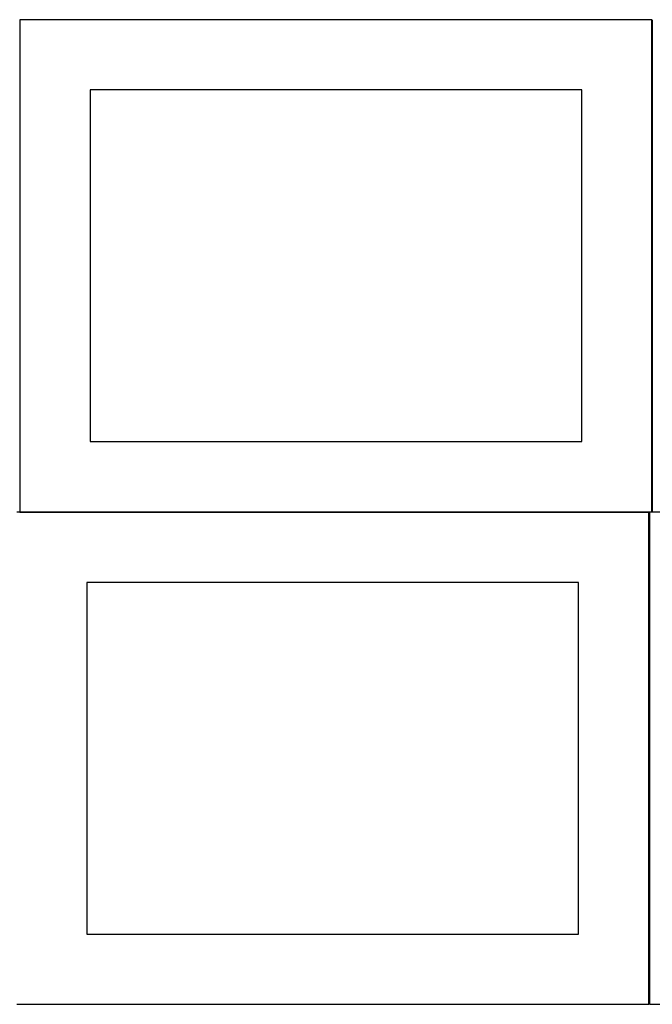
# Model space of a CAD drawing. Header units: millimetres. Extents: x 7 to 1243, y 7 to 2493.
# Tile 5 of 20: x 548 to 818, y 854 to 1274. Entities that reach past the tile are written whole.
import ezdxf

# ---------------------------------------------------------------- set-up
doc = ezdxf.new("R2010")
doc.units = ezdxf.units.MM
doc.layers.add('COMMON', color=5, linetype='CONTINUOUS', true_color=0x0000ff)
doc.layers.add('CUT', color=7, linetype='CONTINUOUS', true_color=0x000000)

msp = doc.modelspace()

# ---------------------------------------------------------------- linework, layer by layer
at = {"layer": 'COMMON'}
for p, q in [((818.34193, 1274.125673), (818.34193, 1064.125673)), ((548.24193, 1064.025672), (816.920935, 1064.025672)), ((817.020935, 1063.925672), (817.020935, 853.925672))]:
    msp.add_line(p, q, dxfattribs=at)
at = {"layer": 'CUT'}
for p, q in [((818.24193, 1274.125673), (548.24193, 1274.125673)), ((548.24193, 1274.125673), (548.24193, 1064.125673)), ((818.24193, 1064.125673), (818.24193, 1274.125673)), ((788.24193, 1244.125673), (578.24193, 1244.125673)), ((578.24193, 1244.125673), (578.24193, 1094.125673)), ((788.24193, 1094.125673), (788.24193, 1244.125673)), ((578.24193, 1094.125673), (788.24193, 1094.125673)), ((816.920935, 1063.925672), (546.920935, 1063.925672)), ((548.24193, 1064.125673), (818.24193, 1064.125673)), ((816.920935, 853.925672), (816.920935, 1063.925672)), ((1087.120936, 1063.925672), (817.120936, 1063.925672)), ((817.120936, 1063.925672), (817.120936, 853.925672)), ((786.920935, 1033.925672), (576.920935, 1033.925672)), ((576.920935, 1033.925672), (576.920935, 883.925672)), ((786.920935, 883.925672), (786.920935, 1033.925672)), ((576.920935, 883.925672), (786.920935, 883.925672)), ((546.920935, 853.925672), (816.920935, 853.925672)), ((817.120936, 853.925672), (1087.120936, 853.925672))]:
    msp.add_line(p, q, dxfattribs=at)

doc.saveas('drawing.dxf')
